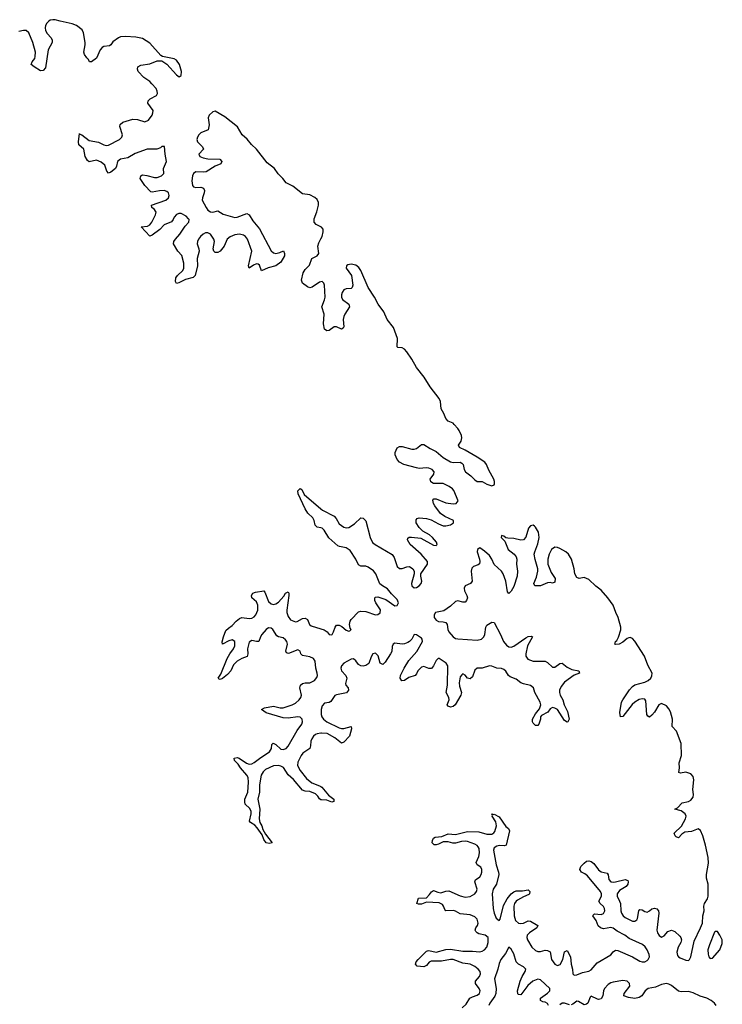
# Model space of a CAD drawing. Header units: inches. Extents: x 2535814 to 2694957, y 540737 to 728403.
# Tile 39 of 106: x 2597518 to 2603310, y 625220 to 633338. Entities that reach past the tile are written whole.
import ezdxf

# ---------------------------------------------------------------- set-up
doc = ezdxf.new("R2010")
doc.units = ezdxf.units.IN
doc.header["$MEASUREMENT"] = 0
for name, color, linetype in [('C5692', 7, 'Continuous'), ('C5693', 7, 'Continuous'), ('C6602', 7, 'Continuous'), ('C6603', 7, 'Continuous')]:
    doc.layers.add(name, color=color, linetype=linetype)

msp = doc.modelspace()

# ---------------------------------------------------------------- linework, layer by layer
at = {"layer": 'C5692', "color": 5, "elevation": 20}
for points in [[(2600000, 629147.2), (2599970, 629154.4), (2599960.8, 629160.8), (2599952.8, 629170), (2599944.5, 629210), (2599932.9, 629230), (2599891.9, 629270), (2599870, 629306.4), (2599814, 629430), (2599810, 629452.7), (2599830, 629472.4), (2599844.1, 629464.1), (2599862, 629422), (2600000, 629305.6)], [(2600000, 626907), (2599990, 626912.6), (2599975.8, 626935.8), (2599955.5, 626955.5), (2599910, 626975.2), (2599870, 626977.5), (2599850, 626986), (2599774.6, 627074.6), (2599731.2, 627111.2), (2599691.7, 627171.7), (2599670, 627184.6), (2599650, 627189.2), (2599610, 627185.3), (2599545.1, 627154.9), (2599524, 627136), (2599507.8, 627110), (2599494.9, 627030), (2599493.7, 626970), (2599481.9, 626910), (2599496.8, 626830), (2599492.1, 626750), (2599498.3, 626718.3), (2599513.4, 626690), (2599521.8, 626661.8), (2599543.6, 626623.6), (2599598.8, 626550), (2599575.1, 626544.9), (2599549.5, 626550), (2599530, 626579.3), (2599516.8, 626616.8), (2599475.5, 626675.5), (2599457.4, 626697.4), (2599420, 626720), (2599411.5, 626730), (2599427, 626790), (2599426.9, 626810), (2599413.9, 626833.9), (2599376.4, 626870), (2599373.6, 626890), (2599374, 626910), (2599398.3, 626970), (2599404.3, 627050), (2599400.6, 627090), (2599390.3, 627110.3), (2599338.3, 627170), (2599319.2, 627199.2), (2599287.1, 627230), (2599286, 627250), (2599310, 627253.8), (2599326.8, 627250), (2599386.7, 627206.7), (2599410, 627200.8), (2599430, 627203.5), (2599450, 627212.6), (2599504.4, 627255.6), (2599578.2, 627301.8), (2599593.6, 627330), (2599597.3, 627362.8), (2599607.4, 627372.6), (2599630, 627361.8), (2599670, 627324), (2599690, 627319.9), (2599715.3, 627330), (2599731.7, 627348.3), (2599804, 627476), (2599843.4, 627530), (2599849.9, 627550), (2599846.7, 627570), (2599830, 627586.2), (2599810, 627590.9), (2599730, 627578.8), (2599690, 627581.8), (2599550, 627623.9), (2599511.5, 627650), (2599535.9, 627664.1), (2599610, 627679.1), (2599664.2, 627664.2), (2599690, 627665.2), (2599763.8, 627690), (2599790, 627703.5), (2599820.6, 627730), (2599835.8, 627750), (2599840.9, 627770), (2599826.4, 627830), (2599833, 627850), (2599850, 627865.1), (2599870, 627870.1), (2599910, 627870.9), (2599948.1, 627890), (2599966.6, 627913.4), (2599971.6, 627930), (2599969.9, 627950), (2599960.2, 627990), (2599954, 628050), (2599939, 628070), (2599910, 628085), (2599850, 628094.7), (2599835.7, 628110), (2599830, 628131.2), (2599810, 628141.8), (2599732.4, 628112.4), (2599718.4, 628118.4), (2599710.6, 628130.6), (2599724.7, 628190), (2599720.7, 628210), (2599710, 628226), (2599690, 628240.6), (2599650, 628249.9), (2599637.1, 628257.1), (2599604.4, 628310), (2599590, 628320.8), (2599570, 628322.8), (2599550, 628309.9), (2599514.9, 628270), (2599502.8, 628250), (2599490, 628211), (2599470.1, 628209.9), (2599430, 628219.3), (2599410, 628204.8), (2599395.8, 628150), (2599398.4, 628110), (2599393, 628087), (2599350, 628070.4), (2599310, 628048.4), (2599281.2, 628018.8), (2599257.4, 627970), (2599230, 627938.6), (2599190, 627905), (2599170, 627898.3), (2599161.4, 627901.4), (2599155.1, 627910), (2599177, 627943), (2599228.9, 628071.1), (2599250, 628109.4), (2599281.1, 628150), (2599290, 628176.3), (2599290.3, 628210.3), (2599270, 628225.5), (2599242.6, 628217.4), (2599188.2, 628190), (2599187.1, 628207.1), (2599198.1, 628250), (2599218.3, 628301.7), (2599238.1, 628321.9), (2599270, 628343.5), (2599301.4, 628378.6), (2599330, 628401.5), (2599350, 628408.5), (2599410, 628399.9), (2599430, 628402.8), (2599450, 628414), (2599463.4, 628430), (2599480.1, 628470), (2599481.7, 628510), (2599470, 628539.4), (2599431.1, 628570), (2599429.8, 628589.8), (2599439.8, 628610), (2599460.7, 628619.3), (2599530, 628629.3), (2599539, 628619), (2599570, 628542.1), (2599590, 628522.5), (2599610, 628517.1), (2599630, 628522.8), (2599650, 628536.8), (2599695.3, 628584.7), (2599710, 628610.2), (2599730, 628620.3), (2599736.5, 628610), (2599737.3, 628590), (2599718.7, 628470), (2599719.6, 628450), (2599730, 628416.3), (2599750, 628390.1), (2599790, 628374), (2599804.9, 628375.1), (2599850, 628399.9), (2599870, 628404.2), (2599890, 628392), (2599907.8, 628350), (2599920.6, 628340.6), (2600000, 628315)], [(2600000, 627454.4), (2599970.3, 627450), (2599956.6, 627443.4), (2599938.8, 627430), (2599924.8, 627410), (2599917.4, 627390), (2599914.6, 627350), (2599908.3, 627330), (2599851.9, 627290), (2599837.8, 627270), (2599810, 627215.8), (2599809.2, 627190), (2599828.7, 627148.7), (2599882.5, 627082.5), (2599926.9, 627046.9), (2599990, 627021.6), (2600000, 627015.1)]]:
    msp.add_lwpolyline(points, dxfattribs=at)
at = {"layer": 'C5693', "color": 5, "elevation": 20}
for points in [[(2600000, 631630.5), (2599962.7, 631650), (2599945, 631670), (2599944.9, 631695.1), (2599967.1, 631752.9), (2599981.9, 631810), (2599980.9, 631830), (2599970, 631855.5), (2599951.6, 631871.6), (2599910, 631893.9), (2599850, 631903.4), (2599770, 631966.9), (2599713.5, 631993.5), (2599685.8, 632030), (2599647.4, 632067.4), (2599617.8, 632110), (2599557, 632157), (2599470.6, 632270.6), (2599428.7, 632308.7), (2599393.2, 632353.2), (2599351.9, 632390), (2599314.3, 632454.3), (2599210, 632537.4), (2599130, 632584.8), (2599110, 632579.1), (2599080.8, 632550), (2599072.6, 632530), (2599079.3, 632470), (2599071, 632430), (2599010, 632405), (2598994.4, 632390), (2598982.7, 632370), (2598977.8, 632350), (2598984.1, 632330), (2599024.5, 632290), (2599032.1, 632270), (2598993.4, 632230), (2599002.6, 632210), (2599030, 632198.4), (2599070, 632190.1), (2599167.9, 632187.9), (2599183, 632170), (2599174.7, 632150), (2599130, 632131.5), (2599055.1, 632084.9), (2599030, 632079.9), (2598970, 632083.1), (2598950.2, 632070), (2598941.7, 632050), (2598935.8, 632010), (2598943.1, 631970), (2598950, 631959.4), (2598970, 631953.4), (2599010, 631958.5), (2599034, 631950), (2599040.4, 631930), (2599038.7, 631910), (2599024.5, 631870), (2599022.7, 631850), (2599054.1, 631790), (2599070, 631767.9), (2599090, 631753.5), (2599110, 631752.5), (2599150, 631762.3), (2599195, 631735), (2599290, 631708.5), (2599310, 631710.1), (2599390, 631739.8), (2599410, 631730.2), (2599440.8, 631680.8), (2599494.6, 631614.6), (2599590, 631432.4), (2599610, 631415.3), (2599630, 631410.6), (2599662.2, 631417.8), (2599691.5, 631431.5), (2599701.8, 631410), (2599699.4, 631390), (2599670, 631340.2), (2599630, 631307.7), (2599566.7, 631293.3), (2599510, 631266.3), (2599494, 631314), (2599483.3, 631323.3), (2599470, 631324.4), (2599445.3, 631314.7), (2599408.3, 631288.3), (2599404.6, 631310), (2599431, 631430), (2599394.3, 631530), (2599380.2, 631550), (2599361.3, 631561.3), (2599330, 631570.6), (2599290, 631563.4), (2599252.2, 631547.8), (2599228.9, 631530), (2599202.3, 631470), (2599171.6, 631430), (2599150, 631417.5), (2599130, 631418.2), (2599118.2, 631430), (2599112.6, 631450), (2599124.8, 631510), (2599117.8, 631530), (2599090, 631570.9), (2599070, 631580.1), (2599050, 631579.7), (2599030, 631569.3), (2599008.6, 631550), (2598991.7, 631530), (2598983, 631510), (2598981.1, 631490), (2598995.5, 631450), (2598996.6, 631430), (2598981.3, 631370), (2598983.7, 631310), (2598963.7, 631230), (2598946.7, 631213.3), (2598883.9, 631196.1), (2598830, 631168.5), (2598810, 631163.5), (2598800.7, 631180.7), (2598803.7, 631210), (2598818.2, 631230), (2598861.2, 631270), (2598869.6, 631290.4), (2598871.4, 631330), (2598855.2, 631395.2), (2598821.7, 631430), (2598784.5, 631490), (2598788.7, 631510), (2598802.3, 631530), (2598837.7, 631570), (2598882.9, 631637.1), (2598911.7, 631670), (2598913.6, 631690), (2598910, 631696.5), (2598890, 631718.3), (2598850, 631739.6), (2598830, 631740.3), (2598810, 631732.8), (2598790.7, 631710), (2598783.6, 631690), (2598769.7, 631670.3), (2598710, 631647.5), (2598672.4, 631607.6), (2598610, 631560.5), (2598590, 631553.2), (2598518, 631630), (2598570, 631637.1), (2598590, 631647.8), (2598606.2, 631670), (2598636.7, 631730), (2598641.9, 631750), (2598638.5, 631758.5), (2598630, 631772.5), (2598606.6, 631790), (2598604.2, 631810), (2598722.8, 631850), (2598744, 631870), (2598749.9, 631890), (2598744.5, 631910), (2598730, 631922.5), (2598710, 631929), (2598670, 631928.1), (2598610, 631915.4), (2598599.6, 631919.6), (2598549.2, 631970), (2598511.4, 632030), (2598517.2, 632050), (2598530, 632057.9), (2598565.4, 632054.6), (2598630, 632037.8), (2598650, 632037.9), (2598685.3, 632050), (2598704.7, 632070), (2598702.9, 632110), (2598728.5, 632170), (2598717, 632230), (2598712.1, 632292.1), (2598690, 632291.9), (2598677.7, 632282.3), (2598648.5, 632271.5), (2598568.8, 632271.2), (2598470, 632234.1), (2598410, 632200.1), (2598350, 632188.1), (2598323.6, 632170), (2598316.6, 632130), (2598306.1, 632110), (2598270, 632079.9), (2598250, 632072.5), (2598237.2, 632090), (2598218.3, 632138.3), (2598190, 632163.4), (2598150, 632181.3), (2598090, 632166.6), (2598077.3, 632177.4), (2598056.9, 632210), (2598047.1, 632270), (2598006.5, 632306.5), (2598003.1, 632330), (2598010, 632398.8), (2598013.3, 632393.3), (2598030, 632390.2), (2598090, 632343.4), (2598168.6, 632328.6), (2598210, 632307), (2598230, 632301.7), (2598250, 632304.1), (2598340.2, 632350), (2598360.2, 632370), (2598366.1, 632390), (2598343.4, 632456.6), (2598346.4, 632473.6), (2598366.7, 632493.3), (2598450, 632516.8), (2598490, 632514.8), (2598550, 632496.8), (2598578.2, 632510), (2598608.6, 632550), (2598616.4, 632570), (2598616.7, 632590), (2598573.4, 632650), (2598575.9, 632670), (2598594, 632686), (2598645.5, 632714.5), (2598654.8, 632730), (2598652.3, 632747.7), (2598642.2, 632770), (2598608, 632810), (2598590, 632827.5), (2598540.8, 632860.8), (2598494.5, 632910), (2598487.7, 632930), (2598490.7, 632949.3), (2598515.7, 632964.3), (2598590, 632975.2), (2598650, 632999.5), (2598690, 633000.2), (2598731.4, 632971.4), (2598810, 632884.5), (2598831.8, 632868.2), (2598850, 632878.4), (2598852.1, 632910), (2598836.4, 632970), (2598810, 633004), (2598790, 633014.7), (2598695.3, 633035.3), (2598682, 633042), (2598590, 633144.9), (2598530, 633184.4), (2598474.1, 633194.1), (2598390, 633200.4), (2598350, 633196.9), (2598331.7, 633190), (2598285.3, 633154.7), (2598269.4, 633130.6), (2598258, 633122), (2598210, 633116.1), (2598198.5, 633110), (2598180.4, 633090), (2598150, 633019.8), (2598110, 632991.2), (2598091.9, 632991.9), (2598085.7, 633010), (2598070, 633023.9), (2598052.4, 633050), (2598045.5, 633070), (2598056.7, 633130), (2598056.1, 633150), (2598044, 633230), (2598033.5, 633253.5), (2597985.7, 633290), (2597950, 633305.1), (2597850, 633324.9), (2597810, 633337.2), (2597790, 633338.3), (2597770, 633333.4), (2597756, 633324), (2597740.8, 633310), (2597730.1, 633290), (2597727.2, 633270), (2597730.6, 633250), (2597743.9, 633223.9), (2597776.1, 633190), (2597785.5, 633170), (2597785.4, 633150), (2597752, 633090), (2597730, 632940.9), (2597710, 632918), (2597690, 632917.4), (2597636.3, 632950), (2597613, 632970), (2597621, 632990), (2597641.4, 633018.6), (2597646.1, 633033.9), (2597647, 633070), (2597625, 633150), (2597591.6, 633230), (2597570, 633248.6), (2597550, 633249.9), (2597510, 633241.4)], [(2600000, 631177), (2599990, 631174.7), (2599930, 631133.8), (2599910, 631128.3), (2599890, 631134.9), (2599850, 631165.6), (2599841.4, 631190), (2599853.7, 631250), (2599870, 631278.1), (2599905.6, 631314.4), (2599925.9, 631370), (2599970.6, 631390), (2599983, 631410), (2599974.4, 631470), (2599982.9, 631497.1), (2600000, 631530.6)]]:
    msp.add_lwpolyline(points, dxfattribs=at)
at = {"layer": 'C6602', "color": 5, "elevation": 20}
for points in [[(2600000, 629305.6), (2600013.9, 629293.9), (2600110, 629244.2), (2600126.6, 629226.6), (2600150, 629182.2), (2600190, 629154.8), (2600210, 629149), (2600230, 629150.9), (2600278.2, 629181.8), (2600330, 629231.3), (2600350, 629228.1), (2600370, 629207), (2600407.6, 629067.6), (2600427, 629027), (2600448.5, 629010), (2600589.2, 628929.2), (2600605, 628905), (2600629.8, 628829.8), (2600650, 628812), (2600670, 628812.3), (2600710, 628828), (2600730, 628830.1), (2600758, 628810), (2600768.4, 628790), (2600771, 628770), (2600748.3, 628690), (2600751, 628670), (2600770, 628653.2), (2600790, 628656.1), (2600810, 628669.5), (2600827.7, 628690), (2600833.1, 628710), (2600824.2, 628750), (2600825.4, 628770), (2600879.9, 628850), (2600880.6, 628870), (2600827, 628930), (2600736.9, 629010), (2600714.5, 629050), (2600716.6, 629063.4), (2600727.9, 629072.1), (2600747.3, 629072.7), (2600823.5, 629063.5), (2600930, 629006.8), (2600950, 629003.2), (2600959.2, 629010), (2600953.8, 629030), (2600921.6, 629070), (2600897, 629090), (2600841.1, 629121.1), (2600809.9, 629149.9), (2600786.3, 629190), (2600786.1, 629213.9), (2600795.7, 629224.3), (2600809.9, 629230.1), (2600870, 629224.9), (2600910, 629214.8), (2600970, 629181.8), (2601010, 629165.7), (2601030, 629164), (2601070, 629173.9), (2601094.2, 629190), (2601094.6, 629210), (2601022, 629242), (2600987, 629267), (2600939.9, 629330), (2600928.9, 629350), (2600924.1, 629375.9), (2600932.2, 629387.8), (2600950, 629386.6), (2601030, 629354.8), (2601090, 629345.8), (2601116, 629350), (2601132.1, 629370), (2601095.5, 629455.5), (2601085.4, 629470), (2601058.4, 629490), (2601010, 629513.4), (2600930, 629513.7), (2600907.1, 629527.1), (2600902.8, 629550), (2600930.5, 629590), (2600934.1, 629610), (2600917.4, 629630), (2600890, 629641.5), (2600870, 629643.6), (2600810, 629638.9), (2600790, 629641.8), (2600685.4, 629670), (2600648.9, 629688.9), (2600630, 629710.9), (2600612.8, 629750), (2600612.4, 629770), (2600630, 629808.5), (2600650, 629819.7), (2600670, 629819.4), (2600750, 629796.9), (2600770, 629796.3), (2600790, 629803.1), (2600830, 629835.9), (2600850, 629836.8), (2600901.5, 629801.5), (2600950, 629777.4), (2601007.9, 629727.9), (2601070, 629693.8), (2601090, 629686.3), (2601150, 629690.1), (2601162.2, 629682.2), (2601173.3, 629670), (2601182.6, 629630), (2601192.6, 629610), (2601238, 629578), (2601270, 629544), (2601290, 629530.2), (2601330, 629529.4), (2601370, 629508.4), (2601410, 629495.4), (2601430, 629503.1), (2601432.5, 629510), (2601432.6, 629530), (2601425.9, 629550), (2601385.1, 629625.1), (2601366.7, 629670), (2601352.5, 629690), (2601290, 629732.2), (2601190, 629788.8), (2601142.6, 629810), (2601135.6, 629830), (2601157.7, 629862.3), (2601163.4, 629890), (2601159.3, 629910), (2601140.9, 629950), (2601130, 629968), (2601100.3, 630000)], [(2601165.3, 625190), (2601198.4, 625221.6), (2601229.9, 625270.1), (2601250, 625281.9), (2601290, 625293.8), (2601308.7, 625310), (2601313, 625330), (2601306.3, 625350), (2601276.5, 625390), (2601276.5, 625410), (2601309.1, 625450), (2601317.8, 625470), (2601314.1, 625490), (2601298, 625510), (2601270, 625530.8), (2601230.8, 625550.8), (2601170, 625558), (2601090, 625588.5), (2601070, 625588.9), (2600995.3, 625575.3), (2600910, 625574.8), (2600893, 625567.1), (2600870, 625539.7), (2600850, 625528.9), (2600793.8, 625533.8), (2600781.3, 625550), (2600787.1, 625570), (2600803.5, 625590), (2600870, 625659.2), (2600878.6, 625661.4), (2600890, 625663.2), (2600950, 625648.8), (2601029.5, 625670.5), (2601070, 625673.9), (2601170, 625659.1), (2601250, 625658.4), (2601310, 625652.7), (2601330, 625656.8), (2601350, 625667.7), (2601367.6, 625690), (2601379, 625730), (2601378.5, 625770), (2601355.6, 625790), (2601302, 625802), (2601287.9, 625807.9), (2601278.9, 625818.9), (2601271.9, 625830), (2601277.7, 625850), (2601291.3, 625868.7), (2601296.9, 625890), (2601290, 625920.8), (2601270, 625942.1), (2601230, 625956.7), (2601150, 625965.4), (2601110, 625988.5), (2601093, 625993), (2601030.8, 625990.8), (2601021.5, 626001.5), (2601012.1, 626030), (2601002.8, 626042.8), (2600975.7, 626055.7), (2600870, 626062), (2600830, 626046.1), (2600805.8, 626045.8), (2600792.1, 626052.1), (2600806, 626094), (2600870, 626098), (2600896.2, 626123.8), (2600912.1, 626147.9), (2600930, 626158.8), (2600964.1, 626144.1), (2600990, 626139.3), (2601030, 626153.6), (2601055.8, 626155.8), (2601150, 626114.2), (2601190, 626103.8), (2601230, 626108.4), (2601270.7, 626129.3), (2601284.2, 626150), (2601290.3, 626170), (2601270.5, 626230), (2601274, 626246), (2601310, 626270.2), (2601322.1, 626290), (2601327.7, 626310), (2601327.1, 626330), (2601319.1, 626350), (2601290.4, 626370.4), (2601280.2, 626390), (2601301.9, 626438.1), (2601309.5, 626470), (2601305.7, 626505.7), (2601298.6, 626518.6), (2601289.5, 626529.5), (2601270, 626539.9), (2601210, 626561.8), (2601190, 626564.5), (2601158.7, 626561.3), (2601110, 626548.3), (2601089, 626549), (2601050, 626559.9), (2601010, 626559.5), (2600970, 626541), (2600950, 626534.8), (2600935.6, 626535.6), (2600916.9, 626550), (2600919.8, 626570), (2600930, 626588.4), (2600943.2, 626596.8), (2600997.1, 626602.9), (2601050, 626625.8), (2601110, 626619.3), (2601210, 626645.1), (2601302.9, 626642.9), (2601370, 626622.9), (2601410, 626622.5), (2601427.2, 626632.8), (2601435.7, 626644.3), (2601447.4, 626690), (2601443, 626723), (2601413.7, 626770), (2601416.2, 626776.2), (2601410, 626790.3), (2601423.8, 626783.8), (2601430, 626786.3), (2601470, 626766), (2601525.5, 626685.5), (2601548, 626668), (2601556.3, 626650), (2601528, 626532), (2601515.1, 626525), (2601470, 626528.3), (2601450, 626524.4), (2601429.8, 626510.2), (2601422.4, 626490), (2601445.4, 626370), (2601466.2, 626310), (2601468.3, 626290), (2601449.4, 626210.6), (2601421.7, 626170), (2601412.6, 626130), (2601421.8, 626010), (2601430, 625970.3), (2601446.5, 625930), (2601470, 625910.2), (2601478.5, 625921.5), (2601505.2, 626034.8), (2601537.2, 626090), (2601570, 626130.1), (2601590, 626147.2), (2601610, 626155.4), (2601663.6, 626156.4), (2601710, 626164.4), (2601723.1, 626150), (2601721.7, 626130), (2601716.1, 626123.9), (2601670, 626106.2), (2601621.1, 626078.9), (2601609.4, 626070.6), (2601595.6, 626050), (2601591.3, 626030), (2601595.4, 625950), (2601605.5, 625910), (2601629.8, 625889.8), (2601650, 625885.2), (2601670, 625889.2), (2601710, 625908.5), (2601730, 625906.1), (2601788.9, 625870), (2601782.2, 625850), (2601719.8, 625810), (2601700.3, 625790), (2601698, 625770), (2601705.2, 625750), (2601740.6, 625690), (2601770, 625663.4), (2601790, 625655.9), (2601810, 625654.8), (2601850, 625665.1), (2601870, 625664.6), (2601890, 625651.7), (2601902.7, 625590), (2601930.2, 625550), (2601950, 625539.8), (2601972.1, 625547.9), (2601996, 625590), (2602010, 625652.9), (2602030, 625662.3), (2602058.6, 625610), (2602063.7, 625550), (2602076.3, 625510), (2602078, 625470), (2602090, 625459), (2602110, 625462.2), (2602157.1, 625482.9), (2602210, 625493.5), (2602230, 625504.8), (2602277, 625563), (2602390, 625627.8), (2602410, 625651.5), (2602430, 625665.1), (2602450, 625664), (2602570.8, 625610.8), (2602630, 625575.3), (2602650, 625568.9), (2602670, 625570.1), (2602690, 625580.3), (2602700.1, 625590), (2602708.6, 625610), (2602707.1, 625630), (2602690.9, 625670), (2602673.3, 625693.3), (2602651.5, 625711.5), (2602543.3, 625763.3), (2602507.2, 625790), (2602443.6, 625823.6), (2602410, 625848), (2602390, 625853.7), (2602330, 625843.2), (2602306, 625850), (2602286.8, 625866.8), (2602270.3, 625910.3), (2602242.9, 625950), (2602244.6, 625955.4), (2602255.4, 625964.6), (2602310, 625961.5), (2602330, 625969.6), (2602340.6, 625990), (2602339.5, 626010), (2602330, 626025.7), (2602302.6, 626050), (2602293.2, 626070), (2602312.7, 626110), (2602313.6, 626130), (2602305.1, 626150), (2602199.3, 626279.3), (2602176.6, 626296.6), (2602148.5, 626310), (2602135.3, 626330), (2602145, 626355), (2602170, 626383.9), (2602190, 626399.3), (2602210, 626401.5), (2602230, 626395.9), (2602250, 626380.8), (2602289.8, 626329.8), (2602310, 626311.1), (2602359.8, 626299.8), (2602368, 626288), (2602375.7, 626250), (2602390.9, 626230.9), (2602410, 626226.4), (2602430, 626229.2), (2602510, 626249.3), (2602530, 626241.3), (2602533.4, 626230), (2602531, 626210), (2602516.1, 626190), (2602461.5, 626158.5), (2602442.2, 626130), (2602442.3, 626110), (2602463.8, 626070), (2602469.4, 626050), (2602473.2, 625990), (2602479.2, 625970), (2602491.6, 625950), (2602510, 625934.6), (2602570, 625905.8), (2602590, 625904.9), (2602604.5, 625915.5), (2602612.2, 625927.9), (2602622, 625990), (2602630, 626001.5), (2602650, 625999.5), (2602670, 625985.3), (2602690, 625978.9), (2602710, 625989.5), (2602730, 626007.8), (2602750, 626013.6), (2602770, 626007.5), (2602782.8, 625990), (2602786.3, 625970), (2602770.5, 625830.5), (2602775.3, 625810), (2602790, 625787.2), (2602810, 625774.1), (2602830, 625784.8), (2602860.3, 625819.7), (2602891.3, 625831.3), (2602919.8, 625819.8), (2602960.3, 625780.3), (2602968.3, 625770), (2602972.3, 625750), (2602967.3, 625730), (2602946.3, 625690), (2602935.5, 625650), (2602941.9, 625621.9), (2602949.6, 625610), (2602962.4, 625602.4), (2603010, 625582.6), (2603030, 625580.6), (2603040.8, 625590), (2603050.2, 625609.8), (2603078.4, 625741.6), (2603131.6, 625850), (2603145.6, 625890), (2603150.5, 625950), (2603159.8, 625990), (2603158.5, 626030), (2603164.1, 626050), (2603187.9, 626090), (2603194.5, 626110), (2603193.6, 626210), (2603180.9, 626260.9), (2603179, 626290), (2603195.7, 626384.3), (2603194.4, 626430), (2603172.5, 626532.5), (2603149.9, 626610), (2603130, 626653.8), (2603110, 626667.1), (2603056.7, 626643.3), (2603002.2, 626637.8), (2602977.5, 626622.5), (2602950, 626592.8), (2602930, 626600.8), (2602920.3, 626610), (2602912, 626630), (2602972.4, 626687.6), (2603007.7, 626750), (2603013.3, 626770), (2603004.6, 626790), (2602970, 626816.1), (2602918, 626830), (2602939.7, 626840.3), (2602979.2, 626880.8), (2603030, 626891.8), (2603050, 626903.1), (2603071.1, 626928.9), (2603073.2, 626950), (2603065.9, 626990), (2603076.3, 627070), (2603070, 627097.8), (2603050, 627121.1), (2603010, 627132.8), (2602966.4, 627126.4), (2602951.6, 627131.6), (2602956.5, 627170), (2602954.7, 627210), (2602972.6, 627270), (2602970.5, 627370), (2602932.4, 627472.4), (2602895.5, 627510), (2602898.9, 627570), (2602883.4, 627630), (2602870, 627657), (2602850, 627681), (2602810, 627698.8), (2602786.7, 627690), (2602750.5, 627629.5), (2602730, 627604.5), (2602708.6, 627588.6), (2602695.5, 627595.5), (2602688.2, 627608.2), (2602680.9, 627720.9), (2602670, 627735.3), (2602650, 627738.9), (2602625.9, 627734.1), (2602588.4, 627711.6), (2602567.9, 627692.1), (2602490, 627594), (2602469.7, 627590), (2602465.5, 627625.5), (2602480.2, 627710), (2602490, 627731.2), (2602546.1, 627813.9), (2602570, 627840.1), (2602590, 627853), (2602670, 627875.7), (2602699.8, 627890), (2602720.5, 627910), (2602730, 627928.9), (2602730.8, 627950), (2602695.8, 628015.8), (2602669.4, 628090), (2602590, 628214.5), (2602570, 628237.3), (2602550, 628244.8), (2602538.3, 628241.7), (2602524.4, 628235.6), (2602490, 628206.6), (2602458.7, 628190), (2602430, 628185.5), (2602423.1, 628190), (2602428.2, 628210), (2602439.5, 628220.5), (2602453.7, 628246.3), (2602472.1, 628307.9), (2602473, 628330), (2602452.7, 628410), (2602431, 628451), (2602410.6, 628510), (2602367.5, 628570), (2602310, 628633.9), (2602266.3, 628666.3), (2602210, 628722.2), (2602170, 628739.9), (2602130, 628729.8), (2602110, 628739.4), (2602095.3, 628770), (2602089, 628810), (2602065.9, 628890), (2602043.3, 628930), (2602019.4, 628950), (2601970, 628979.1), (2601950, 628987.2), (2601930, 628987.7), (2601903.1, 628970), (2601882.4, 628930), (2601872.1, 628890), (2601873, 628850), (2601900.1, 628780.1), (2601931.5, 628730), (2601930, 628701.6), (2601910, 628692.5), (2601890, 628698.3), (2601870, 628695.7), (2601810, 628671.4), (2601764.2, 628670), (2601757.5, 628690), (2601777.6, 628742.4), (2601788.9, 628790), (2601788.4, 628810), (2601766.4, 628886.4), (2601760.3, 628930), (2601763.8, 628950), (2601790, 629015.9), (2601800.5, 629070), (2601793.5, 629113.5), (2601770, 629155.3), (2601761.7, 629161.7), (2601750, 629169.8), (2601730, 629164.8), (2601713.1, 629146.9), (2601689.5, 629070.5), (2601670, 629049.4), (2601650, 629047.2), (2601590, 629059.6), (2601542.1, 629062.1), (2601526.1, 629066.1), (2601510, 629079.1), (2601490, 629086), (2601486, 629070), (2601517.2, 629037.2), (2601543.3, 628970), (2601592.8, 628930), (2601610.1, 628910), (2601617.3, 628890), (2601612.9, 628850), (2601622.7, 628790), (2601618.8, 628750), (2601590, 628663.9), (2601570, 628626), (2601550, 628605.7), (2601539.8, 628619.7), (2601525.3, 628710), (2601502.9, 628770), (2601489.3, 628790), (2601430, 628846.6), (2601411.1, 628890), (2601390, 628920.2), (2601350, 628957.1), (2601310, 628982.9), (2601292.6, 628970), (2601290.2, 628950), (2601308.3, 628890), (2601311.8, 628870), (2601307.4, 628852.6), (2601296.8, 628843.2), (2601258.6, 628830), (2601244.8, 628815.2), (2601240.7, 628790), (2601249, 628710), (2601234.3, 628690), (2601190.8, 628669.2), (2601180.7, 628650), (2601183.8, 628630), (2601205.1, 628590), (2601208, 628570), (2601202.4, 628550), (2601190, 628536.2), (2601170, 628536.3), (2601130, 628546.2), (2601110, 628539.9), (2601070, 628503.1), (2601015.5, 628464.5), (2600946.5, 628450), (2600933.6, 628430), (2600935.2, 628410), (2600950, 628387.2), (2600970, 628375.6), (2601010, 628374.7), (2601030, 628368.4), (2601042.1, 628350), (2601046, 628310), (2601055.5, 628290), (2601090.1, 628250), (2601110, 628237.2), (2601130, 628232.2), (2601290, 628222.1), (2601323.7, 628230), (2601343.2, 628250), (2601352.5, 628270), (2601361.3, 628330), (2601370, 628346.9), (2601410, 628371.7), (2601430, 628367.8), (2601482.2, 628270), (2601506.9, 628210), (2601530, 628179.8), (2601550, 628167.5), (2601570, 628165.4), (2601590, 628172.7), (2601690, 628242.4), (2601710, 628251.9), (2601735.9, 628255.9), (2601746, 628250), (2601704, 628176), (2601690.5, 628110), (2601689.6, 628090), (2601706.3, 628066.3), (2601750, 628048.4), (2601850, 628048.3), (2601870, 628039.4), (2601910, 628000.6), (2601930, 627998.6), (2601970, 628029.2), (2601990, 628031.5), (2602030, 628000.1), (2602070, 627980.2), (2602127.7, 627970), (2602132.4, 627950), (2602090, 627934.5), (2602010, 627876.8), (2601981, 627839), (2601967.5, 627810), (2601966.8, 627790), (2601973.3, 627770), (2601995.9, 627730), (2602006.1, 627690), (2602034.7, 627634.7), (2602046.2, 627570), (2602035.3, 627550), (2602030, 627546), (2602010, 627560.9), (2601950.4, 627650.4), (2601930, 627661.5), (2601910, 627666), (2601890, 627656.9), (2601871.8, 627628.2), (2601818.3, 627601.7), (2601811.7, 627590), (2601810.2, 627570), (2601797.4, 627530), (2601790, 627519.6), (2601770, 627518), (2601750, 627538), (2601745.3, 627550), (2601746.4, 627570), (2601770, 627614), (2601802.8, 627657.2), (2601812.6, 627690), (2601807.4, 627710), (2601765.3, 627790), (2601754, 627830), (2601729, 627849), (2601670, 627861), (2601650, 627869.9), (2601610, 627900.2), (2601559.9, 627919.9), (2601546.9, 627930), (2601525.6, 627965.6), (2601510, 627979.5), (2601490, 627987.2), (2601450, 627991.4), (2601410, 628008.8), (2601390, 628010.4), (2601330, 627992.6), (2601290, 627992.1), (2601270, 627975), (2601250, 627920.9), (2601230, 627902.5), (2601210, 627909.8), (2601190, 627932.3), (2601170, 627944.1), (2601162.9, 627937.1), (2601150, 627921.1), (2601141.5, 627870), (2601142.6, 627842.6), (2601158.6, 627790), (2601155, 627770), (2601108, 627690), (2601090, 627676.5), (2601070, 627669.9), (2601050, 627677.4), (2601042.5, 627690), (2601057.4, 627730), (2601056.8, 627750), (2601034.5, 627790), (2601044.7, 627850), (2601046.7, 628010), (2601033.8, 628033.8), (2600975.8, 628070), (2600967.8, 628072.2), (2600950, 628055.8), (2600930.4, 628009.6), (2600911.2, 627988.8), (2600890, 627988.7), (2600850, 628006.2), (2600830, 627999.2), (2600799.8, 627970), (2600790, 627945.1), (2600777.7, 627930), (2600725.4, 627914.6), (2600690, 627889.2), (2600666.7, 627886.7), (2600654.6, 627910), (2600656.8, 627930), (2600688.1, 627990), (2600725.8, 628054.2), (2600792.7, 628130), (2600837.9, 628210), (2600835.8, 628230), (2600830, 628237.7), (2600790, 628265.3), (2600770, 628268), (2600750.9, 628229.1), (2600732.5, 628210), (2600717.9, 628202.1), (2600690, 628192), (2600670, 628190.3), (2600610, 628198.2), (2600597.7, 628190), (2600588.7, 628171.3), (2600584.6, 628130), (2600575.5, 628110), (2600530, 628039.5), (2600510, 628020.9), (2600490, 628031.6), (2600473.2, 628093.2), (2600450, 628115.3), (2600430, 628108.8), (2600415.6, 628084.4), (2600394.6, 628030), (2600370, 628013.5), (2600350, 628008.1), (2600328.9, 628010), (2600310, 628021.7), (2600290, 628050.6), (2600270, 628068.1), (2600250, 628066.7), (2600190, 628033.7), (2600170.1, 628010), (2600164.8, 627990), (2600170.1, 627970), (2600206.9, 627930), (2600214.6, 627910), (2600204.7, 627864.7), (2600207.4, 627850), (2600224.4, 627830), (2600228.6, 627810), (2600210.8, 627789.2), (2600130, 627772.4), (2600114.9, 627765.1), (2600083.1, 627716.9), (2600070, 627709.3), (2600030, 627702.7), (2600010, 627680.4), (2600002.3, 627650), (2600003, 627610), (2600007.9, 627590), (2600021, 627570), (2600050, 627549.2), (2600150, 627498.7), (2600170, 627493.4), (2600190, 627494.1), (2600251.2, 627511.2), (2600254.2, 627490), (2600237.1, 627430), (2600190, 627380.7), (2600170, 627373.7), (2600116.6, 627416.6), (2600051.9, 627451.9), (2600004.8, 627455.2), (2600000, 627454.4)], [(2600000, 628315), (2600026.5, 628306.5), (2600053.7, 628290), (2600070, 628270.2), (2600087.2, 628267.2), (2600093.6, 628270), (2600105.7, 628290), (2600117.2, 628330), (2600130, 628344.6), (2600150, 628345.5), (2600174.3, 628334.3), (2600210, 628303.5), (2600230, 628295.6), (2600239.6, 628300.4), (2600249.8, 628310), (2600242.4, 628322.4), (2600237.7, 628350), (2600241.9, 628378.1), (2600250, 628393.1), (2600310, 628456.4), (2600330, 628460.6), (2600370, 628458.1), (2600450, 628430.5), (2600470, 628433.7), (2600490, 628447.9), (2600492.5, 628472.5), (2600452.4, 628530), (2600444.2, 628550), (2600445.2, 628570), (2600450, 628576), (2600470, 628579.8), (2600536.7, 628556.7), (2600610, 628505.7), (2600630, 628507.3), (2600639.7, 628530), (2600630, 628557.4), (2600583.3, 628603.3), (2600550, 628645.6), (2600509, 628669), (2600487.9, 628687.9), (2600454.1, 628770), (2600434.1, 628794.1), (2600390, 628825.3), (2600370, 628831.3), (2600330, 628833.2), (2600310, 628842.7), (2600288.6, 628890), (2600242.3, 628962.4), (2600210, 628982.5), (2600153.4, 628993.4), (2600140, 629000), (2600066.7, 629066.7), (2600028.4, 629130), (2600010, 629144.7), (2600000, 629147.2)], [(2600000, 627015.1), (2600008, 627010), (2600063.2, 626943.2), (2600108.2, 626910), (2600107.3, 626892.7), (2600090, 626887.7), (2600050, 626902.2), (2600004.5, 626904.5), (2600000, 626907)], [(2601878, 625210), (2601870, 625226.6), (2601850, 625238.5), (2601830, 625240.7), (2601809.9, 625250), (2601811.4, 625270), (2601869.3, 625310.7), (2601888.7, 625331.3), (2601888.2, 625350), (2601810, 625421.5), (2601790, 625426.9), (2601748.2, 625411.8), (2601706.3, 625373.7), (2601650, 625297.8), (2601630, 625299.7), (2601625.6, 625305.6), (2601621.6, 625330), (2601642.3, 625410), (2601659.5, 625450), (2601686, 625490), (2601690.4, 625510), (2601669.8, 625530), (2601629.9, 625549.9), (2601611.2, 625570), (2601590, 625636.8), (2601570, 625674.2), (2601550, 625689.7), (2601522.1, 625637.9), (2601484.8, 625590), (2601470, 625556.4), (2601459.5, 625510), (2601431.8, 625430), (2601447, 625350), (2601442.8, 625310), (2601433.9, 625286.1), (2601393.3, 625230), (2601386.5, 625210)], [(2603260.5, 625210), (2603245.2, 625230), (2603218, 625250), (2603182.2, 625270), (2603127.7, 625287.7), (2603070, 625314.7), (2603030, 625324.1), (2602970, 625322.3), (2602950, 625327.9), (2602890, 625375), (2602870, 625387.1), (2602850, 625392.1), (2602810, 625383), (2602759.3, 625360.7), (2602699.3, 625350), (2602674.6, 625330), (2602645.6, 625290), (2602625.2, 625274.8), (2602590, 625268.8), (2602535.6, 625275.6), (2602498, 625290), (2602500.5, 625310), (2602546.8, 625370), (2602545.3, 625390), (2602524.8, 625410), (2602490, 625417), (2602410, 625403.3), (2602390, 625396.9), (2602370, 625383), (2602339.3, 625350), (2602330.4, 625330), (2602324.3, 625290), (2602310, 625265.4), (2602290, 625259.2), (2602281.4, 625261.4), (2602230, 625287.2), (2602221.3, 625278.7), (2602200.1, 625230), (2602190, 625220.4), (2602170, 625215.8), (2602123.5, 625243.5), (2602110, 625244.3), (2602079.1, 625220.9), (2602064.7, 625215.3)], [(2602050, 625214.4), (2602010, 625228.7), (2601990, 625228.5), (2601970, 625214.9)]]:
    msp.add_lwpolyline(points, dxfattribs=at)
msp.add_lwpolyline([(2603250, 625821), (2603245.8, 625814.2), (2603203.1, 625710), (2603191.3, 625670), (2603193.2, 625633.3), (2603199.8, 625610), (2603210, 625598.6), (2603230, 625601.3), (2603289.9, 625670), (2603310, 625720.4), (2603308.8, 625750), (2603290, 625791.1), (2603270, 625819.9)], close=True, dxfattribs=at)
at = {"layer": 'C6603', "color": 5, "elevation": 20}
for points in [[(2600000, 631530.6), (2600009.9, 631550), (2600020.7, 631590), (2600019.6, 631610), (2600006.9, 631626.9), (2600000, 631630.5)], [(2601100.3, 630000), (2601090.5, 630010.5), (2601049.1, 630029.1), (2601029.9, 630049.9), (2601015.2, 630090), (2600992.3, 630130), (2600986.8, 630190), (2600975.6, 630215.6), (2600902.5, 630310), (2600851.2, 630391.2), (2600789.2, 630469.2), (2600750, 630539.9), (2600710, 630599.5), (2600690, 630621.7), (2600670, 630631.4), (2600634.6, 630634.6), (2600630, 630640.9), (2600631, 630710), (2600599.4, 630799.4), (2600547.1, 630867.1), (2600520.6, 630930), (2600471.6, 630991.6), (2600442.1, 631050), (2600390.8, 631130), (2600331, 631271), (2600314.8, 631294.8), (2600290, 631315.2), (2600250, 631321.7), (2600223.1, 631316.9), (2600210.8, 631309.2), (2600209.6, 631290), (2600252.2, 631230), (2600262.9, 631150), (2600258.4, 631130), (2600250, 631122.7), (2600210, 631117.8), (2600189.8, 631110.2), (2600176, 631090), (2600170.1, 631070), (2600170.1, 631050), (2600178, 631030), (2600231.9, 630991.9), (2600236.6, 630970), (2600197, 630910), (2600189.1, 630890), (2600185.2, 630865.2), (2600190, 630807), (2600184, 630796), (2600170, 630787.3), (2600130, 630806.7), (2600110, 630806.9), (2600070, 630776.2), (2600050, 630771.9), (2600030, 630787.1), (2600021.8, 630830), (2600028.1, 630910), (2600008.3, 630970), (2600031.2, 631028.8), (2600034.9, 631050), (2600030.3, 631150.3), (2600026, 631166), (2600010, 631179.3), (2600000, 631177)]]:
    msp.add_lwpolyline(points, dxfattribs=at)

doc.saveas('drawing.dxf')
